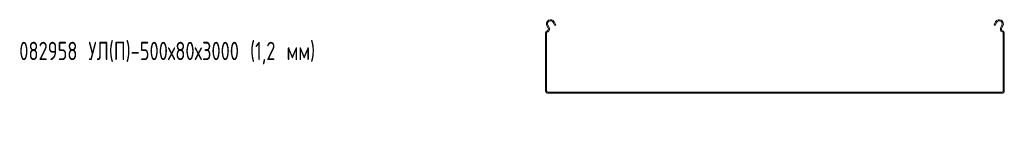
# Model space of a CAD drawing. Header units: millimetres. Extents: x -792 to 3872, y -6969 to -437.
# Tile 2 of 21: x -787 to 287, y -4743 to -4627. Entities that reach past the tile are written whole.
import ezdxf

# ---------------------------------------------------------------- set-up
doc = ezdxf.new("R2010")
doc.units = ezdxf.units.MM
doc.styles.add('SLDTEXTSTYLE0', font='TXT', dxfattribs={"width": 0.7, "bigfont": 'bigfont'})

msp = doc.modelspace()

# ---------------------------------------------------------------- linework, layer by layer
at = {"color": 7, "linetype": 'Continuous', "lineweight": 15}
for p, q in [((-210.7, -4636.4), (-212, -4634)), ((-209.6, -4635.8), (-210.9, -4633.4)), ((-205.1, -4630.3), (-203.3, -4633.6)), ((-204, -4629.7), (-202.3, -4633)), ((-202.3, -4633), (-203.3, -4633.6)), ((275.3, -4633), (277, -4629.7)), ((276.4, -4633.6), (275.3, -4633)), ((276.4, -4633.6), (278.1, -4630.3)), ((283.9, -4633.4), (282.7, -4635.8)), ((285, -4634), (283.7, -4636.4)), ((-213.5, -4704.7), (-213.5, -4641.7)), ((-212.3, -4704.7), (-212.3, -4641.7)), ((285.3, -4641.7), (285.3, -4704.7)), ((286.5, -4641.7), (286.5, -4704.7)), ((283.8, -4706.2), (-210.8, -4706.2)), ((283.8, -4707.4), (-210.8, -4707.4))]:
    msp.add_line(p, q, dxfattribs=at)
for centre, radius, start, end in [((-208, -4631.9), 4.5, 28.0725, 208.0725), ((-208, -4631.9), 3.3, 28.0725, 208.0725), ((281, -4631.9), 4.5, 331.9275, 151.9275), ((281, -4631.9), 3.3, 331.9275, 151.9275), ((-211.7, -4641.7), 1.8, 106.2863, 180), ((-211.7, -4641.7), 0.6, 106.2863, 180), ((-212.9, -4637.5), 2.5, 286.2863, 28.0725), ((-212.9, -4637.5), 3.7, 286.2863, 28.0725), ((285.9, -4637.5), 3.7, 151.9275, 253.7137), ((285.9, -4637.5), 2.5, 151.9275, 253.7137), ((284.7, -4641.7), 0.6, 0, 73.7137), ((284.7, -4641.7), 1.8, 0, 73.7137), ((-210.8, -4704.7), 2.7, 180, 270), ((-210.8, -4704.7), 1.5, 180, 270), ((283.8, -4704.7), 1.5, 270, 0), ((283.8, -4704.7), 2.7, 270, 0)]:
    msp.add_arc(centre, radius, start, end, dxfattribs=at)

# ---------------------------------------------------------------- texts
at = {"color": 7, "linetype": 'Continuous', "lineweight": 0, "insert": (-787, -4651.4), "char_height": 20, "attachment_point": 1, "style": 'SLDTEXTSTYLE0'}
msp.add_mtext('082958 \\M+18454\\M+1844C(\\M+18450)-500\\M+1848780\\M+184873000 (1,2 \\M+1847D\\M+1847D)', dxfattribs=at)

doc.saveas('drawing.dxf')
